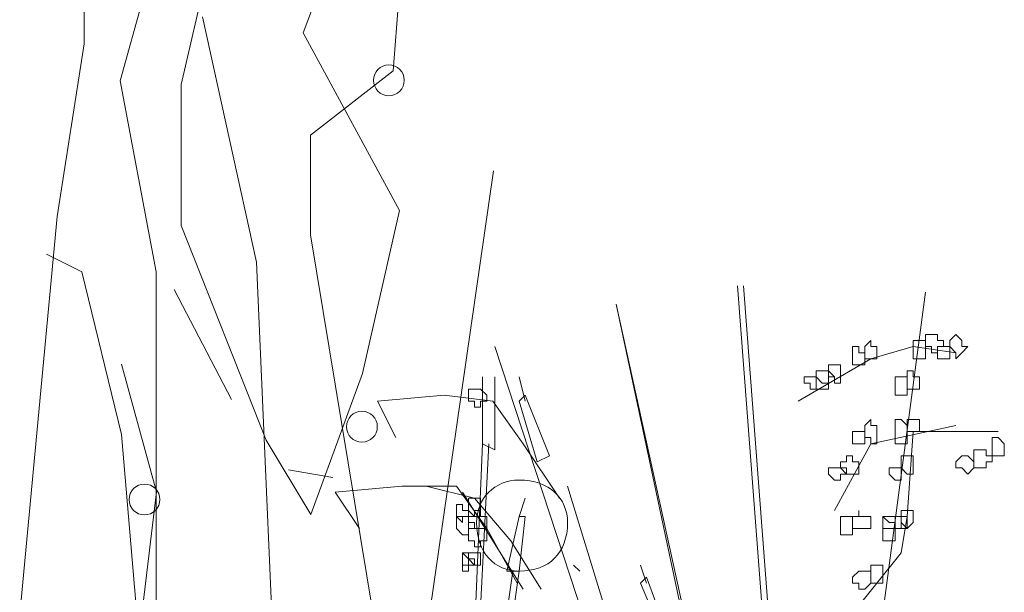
# Model space of a CAD drawing. Header units: millimetres. Extents: x 16698 to 93787, y -21104 to 39413.
# Tile 234 of 256: x 54550 to 54577, y 19734 to 19750. Entities that reach past the tile are written whole.
import ezdxf

# ---------------------------------------------------------------- set-up
doc = ezdxf.new("R2010")
doc.units = ezdxf.units.MM
doc.layers.add('_MODUS - zielen', color=66, linetype='Continuous', lineweight=9)

msp = doc.modelspace()

# ---------------------------------------------------------------- linework, layer by layer
at = {"layer": '_MODUS - zielen', "transparency": 33554687}
for p, q in [((54560.19103, 19748.22211), (54560.68184, 19754.41323)), ((54552.74713, 19747.95551), (54554.26045, 19753.43568)), ((54551.76552, 19748.96268), (54551.76552, 19751.18437)), ((54556.46908, 19743.00854), (54554.99666, 19749.70324)), ((54551.02931, 19744.25269), (54551.76552, 19748.96268)), ((54557.9415, 19746.47438), (54560.19103, 19748.22211)), ((54553.72875, 19742.74194), (54552.74713, 19747.95551)), ((54557.9415, 19743.74911), (54557.9415, 19746.47438)), ((54561.17264, 19733.32197), (54562.93137, 19745.49684)), ((54550.0068, 19733.32197), (54551.02931, 19744.25269)), ((54559.70022, 19733.08499), (54557.9415, 19743.74911)), ((54551.70031, 19742.74459), (54550.74031, 19743.22459)), ((54556.95989, 19731.57424), (54556.46908, 19743.00854)), ((54552.78031, 19738.30459), (54551.70031, 19742.74459)), ((54553.72875, 19731.10028), (54553.72875, 19742.74194)), ((54555.78031, 19739.26459), (54554.22031, 19742.26459)), ((54552.78031, 19740.22459), (54553.74031, 19736.74459)), ((54553.26031, 19732.78459), (54552.78031, 19738.30459)), ((54553.74031, 19736.74459), (54553.26031, 19732.78459))]:
    msp.add_line(p, q, dxfattribs=at)
for points in [[(54557.33799, 19750.88084), (54555.11527, 19750.88084), (54554.40784, 19747.84905), (54554.40784, 19744.00871), (54556.73208, 19738.14696), (54557.94496, 19736.1258), (54559.35981, 19739.96614), (54560.37071, 19744.41291), (54557.74299, 19749.26389), (54558.3489, 19750.88084), (54558.55087, 19750.88084)], [(54569.58336, 19742.35655), (54571.40346, 19718.52981), (54571.40346, 19718.52981)], [(54569.74882, 19742.35655), (54571.56892, 19718.52981), (54571.56892, 19718.52981)], [(54574.71272, 19742.19109), (54571.56892, 19718.52981), (54571.56892, 19718.52981)], [(54574.71272, 19742.19109), (54571.56892, 19718.52981), (54571.56892, 19718.52981)], [(54566.27409, 19741.86016), (54571.40346, 19718.52981), (54571.40346, 19718.52981)], [(54566.27409, 19741.86016), (54571.23799, 19718.52981), (54571.23799, 19718.52981)], [(54562.96482, 19740.70192), (54570.24521, 19718.52981), (54570.24521, 19718.52981)], [(54562.96482, 19740.70192), (54570.24521, 19718.52981), (54570.24521, 19718.52981)], [(54575.54004, 19740.53645), (54574.3818, 19740.70192), (54573.22355, 19740.37099), (54571.23799, 19739.21274)], [(54562.63389, 19739.8746), (54562.63389, 19738.0545), (54562.63389, 19738.0545)], [(54562.96482, 19739.8746), (54562.96482, 19737.88904), (54562.63389, 19738.0545)], [(54563.62667, 19739.8746), (54563.79214, 19739.21274), (54563.79214, 19739.21274)], [(54560.26392, 19738.21996), (54559.76753, 19739.21274), (54561.58762, 19739.37821), (54562.91133, 19739.21274), (54563.73865, 19738.0545), (54564.73143, 19736.56533)], [(54563.62667, 19739.21274), (54563.79214, 19739.37821), (54564.45399, 19737.72357), (54564.12306, 19737.55811)], [(54563.62667, 19739.21274), (54564.12306, 19737.55811), (54564.12306, 19737.55811)], [(54575.54004, 19738.55089), (54573.22355, 19738.0545), (54572.23077, 19736.2344)], [(54576.69829, 19738.38543), (54574.3818, 19738.38543), (54574.21633, 19736.06894), (54574.05087, 19735.07616), (54572.72716, 19733.42152), (54572.23077, 19732.26328)], [(54562.79936, 19738.0545), (54561.80658, 19718.36435), (54562.63389, 19738.0545)], [(54557.33799, 19737.33842), (54558.55087, 19737.13645)], [(54559.27114, 19735.73801), (54558.60928, 19736.73079), (54560.42938, 19736.89626), (54561.91855, 19736.89626), (54562.74587, 19735.73801), (54563.57319, 19734.24884)], [(54561.09123, 19736.89626), (54562.41494, 19736.56533), (54563.40772, 19735.40709), (54564.23504, 19734.08338)], [(54562.08402, 19736.73079), (54562.91133, 19735.40709), (54563.73865, 19734.08338)], [(54563.79214, 19736.56533), (54563.62667, 19736.06894), (54563.62667, 19736.06894)], [(54563.62667, 19736.06894), (54563.29575, 19734.57977), (54563.29575, 19734.57977)], [(54563.62667, 19736.06894), (54563.79214, 19736.06894), (54563.62667, 19734.57977), (54563.29575, 19734.57977)], [(54563.46121, 19734.57977), (54561.14472, 19718.36435), (54561.14472, 19718.36435)], [(54563.62667, 19734.57977), (54561.31018, 19718.36435), (54561.31018, 19718.36435)], [(54565.28131, 19734.57977), (54565.11584, 19734.74523), (54565.11584, 19734.74523)], [(54566.93594, 19734.74523), (54567.10141, 19734.24884), (54567.10141, 19734.24884)], [(54566.93594, 19734.24884), (54567.10141, 19734.4143), (54567.5978, 19733.0906), (54567.43233, 19733.0906)], [(54566.93594, 19734.24884), (54567.43233, 19733.0906), (54567.43233, 19733.0906)]]:
    msp.add_lwpolyline(points, dxfattribs=at)
for points in [[(54559.65626, 19747.96733, 1), (54560.49781, 19747.96733, 1)], [(54558.92005, 19738.51774, 1), (54559.7616, 19738.51774, 1)], [(54552.98947, 19736.53303, 1), (54553.83102, 19736.53303, 1)]]:
    msp.add_lwpolyline(points, format="xyb", close=True, dxfattribs=at)
for points in [[(54574.87819, 19741.03284), (54574.71272, 19741.03284), (54574.71272, 19740.86738), (54574.71272, 19740.70192), (54574.71272, 19740.70192), (54574.87819, 19740.70192), (54574.87819, 19740.53645), (54575.04365, 19740.53645), (54575.04365, 19740.53645), (54575.04365, 19740.70192), (54575.20912, 19740.70192), (54575.20912, 19740.70192), (54575.20912, 19740.86738), (54575.04365, 19740.86738), (54575.04365, 19741.03284), (54575.04365, 19741.03284)], [(54574.87819, 19741.03284), (54574.71272, 19741.03284), (54574.71272, 19740.86738), (54574.71272, 19740.70192), (54574.71272, 19740.70192), (54574.87819, 19740.70192), (54574.87819, 19740.53645), (54575.04365, 19740.53645), (54575.04365, 19740.53645), (54575.04365, 19740.70192), (54575.20912, 19740.70192), (54575.20912, 19740.70192), (54575.20912, 19740.86738), (54575.04365, 19740.86738), (54575.04365, 19741.03284), (54575.04365, 19741.03284)], [(54575.54004, 19741.03284), (54575.37458, 19740.86738), (54575.37458, 19740.70192), (54575.37458, 19740.70192), (54575.54004, 19740.53645), (54575.54004, 19740.53645), (54575.54004, 19740.37099), (54575.70551, 19740.53645), (54575.87097, 19740.70192), (54575.87097, 19740.70192), (54575.70551, 19740.70192), (54575.70551, 19740.86738)], [(54572.72716, 19740.70192), (54572.72716, 19740.53645), (54572.72716, 19740.37099), (54572.72716, 19740.37099), (54572.72716, 19740.37099), (54572.72716, 19740.20553), (54572.89263, 19740.20553), (54572.89263, 19740.20553), (54573.05809, 19740.20553), (54573.05809, 19740.37099), (54573.05809, 19740.37099), (54573.05809, 19740.53645), (54572.89263, 19740.53645), (54572.89263, 19740.70192), (54572.89263, 19740.70192)], [(54573.22355, 19740.86738), (54573.05809, 19740.70192), (54573.05809, 19740.70192), (54573.05809, 19740.53645), (54573.05809, 19740.37099), (54573.22355, 19740.37099), (54573.22355, 19740.37099), (54573.22355, 19740.37099), (54573.38902, 19740.37099), (54573.38902, 19740.53645), (54573.38902, 19740.70192), (54573.38902, 19740.70192), (54573.22355, 19740.70192)], [(54574.54726, 19740.86738), (54574.3818, 19740.86738), (54574.3818, 19740.70192), (54574.3818, 19740.70192), (54574.3818, 19740.53645), (54574.3818, 19740.37099), (54574.54726, 19740.37099), (54574.54726, 19740.37099), (54574.71272, 19740.37099), (54574.71272, 19740.37099), (54574.71272, 19740.37099), (54574.71272, 19740.53645), (54574.71272, 19740.70192), (54574.71272, 19740.70192), (54574.71272, 19740.70192), (54574.71272, 19740.86738)], [(54574.54726, 19740.86738), (54574.3818, 19740.86738), (54574.3818, 19740.70192), (54574.3818, 19740.70192), (54574.3818, 19740.53645), (54574.3818, 19740.37099), (54574.54726, 19740.37099), (54574.54726, 19740.37099), (54574.71272, 19740.37099), (54574.71272, 19740.37099), (54574.71272, 19740.37099), (54574.71272, 19740.53645), (54574.71272, 19740.70192), (54574.71272, 19740.70192), (54574.71272, 19740.70192), (54574.71272, 19740.86738)], [(54575.04365, 19740.70192), (54575.04365, 19740.70192), (54575.04365, 19740.70192), (54575.04365, 19740.53645), (54575.04365, 19740.53645), (54575.04365, 19740.37099), (54575.04365, 19740.37099), (54575.20912, 19740.37099), (54575.37458, 19740.37099), (54575.37458, 19740.37099), (54575.37458, 19740.37099), (54575.37458, 19740.53645), (54575.37458, 19740.70192), (54575.37458, 19740.70192), (54575.37458, 19740.70192), (54575.20912, 19740.70192)], [(54572.06531, 19740.20553), (54572.06531, 19740.04006), (54572.06531, 19740.04006), (54572.06531, 19740.04006), (54572.06531, 19739.8746), (54572.06531, 19739.8746), (54572.06531, 19739.8746), (54572.23077, 19739.8746), (54572.23077, 19739.70914), (54572.39624, 19739.70914), (54572.39624, 19739.8746), (54572.39624, 19739.8746), (54572.39624, 19739.8746), (54572.39624, 19740.04006), (54572.39624, 19740.04006), (54572.39624, 19740.04006), (54572.39624, 19740.20553), (54572.23077, 19740.20553)], [(54571.56892, 19739.8746), (54571.56892, 19739.8746), (54571.40346, 19739.8746), (54571.40346, 19739.70914), (54571.56892, 19739.70914), (54571.56892, 19739.54367), (54571.56892, 19739.54367), (54571.73438, 19739.54367), (54571.73438, 19739.54367), (54571.73438, 19739.54367), (54571.73438, 19739.70914), (54571.73438, 19739.8746), (54571.73438, 19739.8746), (54571.73438, 19739.8746)], [(54571.73438, 19740.04006), (54571.73438, 19740.04006), (54571.73438, 19739.8746), (54571.73438, 19739.8746), (54571.73438, 19739.70914), (54571.73438, 19739.54367), (54571.89985, 19739.54367), (54572.06531, 19739.54367), (54572.06531, 19739.70914), (54572.06531, 19739.70914), (54572.06531, 19739.8746), (54572.06531, 19739.8746), (54572.06531, 19739.8746), (54572.06531, 19740.04006), (54571.89985, 19740.04006)], [(54571.89985, 19740.04006), (54571.73438, 19740.04006), (54571.73438, 19740.04006), (54571.73438, 19739.8746), (54571.73438, 19739.8746), (54571.89985, 19739.70914), (54572.06531, 19739.70914), (54572.06531, 19739.70914), (54572.06531, 19739.8746), (54572.23077, 19739.8746), (54572.23077, 19739.8746), (54572.06531, 19740.04006), (54572.06531, 19740.04006), (54572.06531, 19740.04006)], [(54573.88541, 19739.8746), (54573.88541, 19739.70914), (54573.88541, 19739.54367), (54573.88541, 19739.54367), (54573.88541, 19739.37821), (54574.05087, 19739.37821), (54574.21633, 19739.37821), (54574.21633, 19739.54367), (54574.21633, 19739.54367), (54574.21633, 19739.70914), (54574.21633, 19739.8746), (54574.05087, 19739.8746)], [(54574.21633, 19740.04006), (54574.21633, 19739.8746), (54574.21633, 19739.8746), (54574.21633, 19739.70914), (54574.21633, 19739.70914), (54574.21633, 19739.54367), (54574.3818, 19739.54367), (54574.3818, 19739.54367), (54574.3818, 19739.54367), (54574.54726, 19739.54367), (54574.54726, 19739.70914), (54574.54726, 19739.8746), (54574.54726, 19739.8746), (54574.3818, 19739.8746), (54574.3818, 19740.04006)], [(54562.41494, 19739.54367), (54562.41494, 19739.54367), (54562.24948, 19739.54367), (54562.24948, 19739.37821), (54562.24948, 19739.21274), (54562.41494, 19739.21274), (54562.41494, 19739.21274), (54562.41494, 19739.21274), (54562.41494, 19739.04728), (54562.58041, 19739.04728), (54562.58041, 19739.21274), (54562.74587, 19739.21274), (54562.74587, 19739.21274), (54562.74587, 19739.37821), (54562.58041, 19739.54367), (54562.58041, 19739.54367)], [(54573.22355, 19738.71635), (54573.05809, 19738.55089), (54573.05809, 19738.38543), (54573.05809, 19738.38543), (54573.05809, 19738.21996), (54573.22355, 19738.21996), (54573.22355, 19738.0545), (54573.22355, 19738.0545), (54573.38902, 19738.0545), (54573.38902, 19738.21996), (54573.38902, 19738.38543), (54573.38902, 19738.38543), (54573.38902, 19738.55089), (54573.22355, 19738.55089)], [(54573.88541, 19738.71635), (54573.88541, 19738.55089), (54573.88541, 19738.38543), (54573.88541, 19738.38543), (54573.88541, 19738.21996), (54573.88541, 19738.21996), (54573.88541, 19738.0545), (54574.05087, 19738.0545), (54574.21633, 19738.0545), (54574.21633, 19738.21996), (54574.21633, 19738.38543), (54574.21633, 19738.38543), (54574.21633, 19738.38543), (54574.21633, 19738.55089), (54574.05087, 19738.71635)], [(54574.21633, 19738.71635), (54574.21633, 19738.71635), (54574.21633, 19738.71635), (54574.21633, 19738.55089), (54574.21633, 19738.38543), (54574.21633, 19738.38543), (54574.21633, 19738.38543), (54574.3818, 19738.38543), (54574.3818, 19738.38543), (54574.54726, 19738.38543), (54574.54726, 19738.38543), (54574.54726, 19738.55089), (54574.54726, 19738.71635), (54574.3818, 19738.71635), (54574.3818, 19738.71635), (54574.3818, 19738.71635)], [(54572.72716, 19738.38543), (54572.72716, 19738.38543), (54572.72716, 19738.38543), (54572.72716, 19738.21996), (54572.72716, 19738.0545), (54572.72716, 19738.0545), (54572.72716, 19738.0545), (54572.89263, 19738.0545), (54572.89263, 19738.0545), (54573.05809, 19738.0545), (54573.05809, 19738.0545), (54573.05809, 19738.21996), (54573.05809, 19738.38543), (54572.89263, 19738.38543), (54572.89263, 19738.38543), (54572.89263, 19738.38543)], [(54576.53282, 19738.21996), (54576.53282, 19738.0545), (54576.53282, 19738.0545), (54576.53282, 19737.88904), (54576.53282, 19737.88904), (54576.53282, 19737.72357), (54576.69829, 19737.72357), (54576.86375, 19737.72357), (54576.86375, 19737.72357), (54576.86375, 19737.72357), (54576.86375, 19737.88904), (54576.86375, 19738.0545), (54576.86375, 19738.0545), (54576.86375, 19738.0545), (54576.69829, 19738.21996)], [(54572.5617, 19737.72357), (54572.5617, 19737.55811), (54572.39624, 19737.55811), (54572.39624, 19737.39265), (54572.39624, 19737.39265), (54572.5617, 19737.39265), (54572.5617, 19737.22718), (54572.72716, 19737.22718), (54572.72716, 19737.22718), (54572.72716, 19737.22718), (54572.72716, 19737.22718), (54572.89263, 19737.22718), (54572.89263, 19737.39265), (54572.89263, 19737.39265), (54572.89263, 19737.55811), (54572.72716, 19737.55811), (54572.72716, 19737.72357), (54572.72716, 19737.72357)], [(54574.21633, 19737.72357), (54574.05087, 19737.72357), (54574.05087, 19737.55811), (54574.05087, 19737.39265), (54574.05087, 19737.39265), (54574.21633, 19737.22718), (54574.21633, 19737.22718), (54574.3818, 19737.22718), (54574.3818, 19737.39265), (54574.3818, 19737.39265), (54574.3818, 19737.55811), (54574.3818, 19737.55811), (54574.3818, 19737.72357)], [(54575.70551, 19737.72357), (54575.54004, 19737.55811), (54575.54004, 19737.39265), (54575.70551, 19737.39265), (54575.70551, 19737.39265), (54575.87097, 19737.22718), (54575.87097, 19737.22718), (54576.03643, 19737.39265), (54576.03643, 19737.39265), (54576.03643, 19737.55811), (54575.87097, 19737.72357), (54575.87097, 19737.72357), (54575.87097, 19737.72357)], [(54576.2019, 19737.88904), (54576.03643, 19737.88904), (54576.03643, 19737.72357), (54576.03643, 19737.72357), (54576.03643, 19737.55811), (54576.03643, 19737.39265), (54576.2019, 19737.39265), (54576.2019, 19737.39265), (54576.36736, 19737.39265), (54576.36736, 19737.55811), (54576.53282, 19737.55811), (54576.53282, 19737.72357), (54576.36736, 19737.72357), (54576.36736, 19737.72357), (54576.36736, 19737.88904)], [(54572.23077, 19737.39265), (54572.06531, 19737.39265), (54572.06531, 19737.39265), (54572.06531, 19737.22718), (54572.06531, 19737.22718), (54572.23077, 19737.06172), (54572.39624, 19737.06172), (54572.39624, 19737.06172), (54572.39624, 19737.22718), (54572.5617, 19737.22718), (54572.5617, 19737.22718), (54572.39624, 19737.39265), (54572.39624, 19737.39265), (54572.39624, 19737.39265)], [(54573.88541, 19737.39265), (54573.71994, 19737.39265), (54573.71994, 19737.39265), (54573.71994, 19737.22718), (54573.71994, 19737.22718), (54573.88541, 19737.06172), (54573.88541, 19737.06172), (54574.05087, 19737.06172), (54574.05087, 19737.22718), (54574.05087, 19737.22718), (54574.05087, 19737.39265), (54574.05087, 19737.39265)], [(54570.57614, 19718.52981), (54564.95038, 19736.89626)], [(54561.91855, 19736.39987), (54561.91855, 19736.2344), (54561.91855, 19736.2344), (54561.91855, 19736.2344), (54561.91855, 19736.06894), (54561.91855, 19736.06894), (54562.08402, 19735.90348), (54562.08402, 19735.90348), (54562.08402, 19736.06894), (54562.24948, 19736.06894), (54562.24948, 19736.06894), (54562.24948, 19736.2344), (54562.08402, 19736.2344), (54562.08402, 19736.39987), (54562.08402, 19736.39987)], [(54562.41494, 19736.56533), (54562.24948, 19736.56533), (54562.24948, 19736.39987), (54562.24948, 19736.2344), (54562.24948, 19736.2344), (54562.41494, 19736.06894), (54562.41494, 19736.06894), (54562.58041, 19736.06894), (54562.58041, 19736.2344), (54562.58041, 19736.2344), (54562.58041, 19736.39987), (54562.58041, 19736.56533)], [(54562.41494, 19736.2344), (54562.41494, 19736.06894), (54562.24948, 19736.06894), (54562.24948, 19736.06894), (54562.24948, 19735.90348), (54562.41494, 19735.90348), (54562.41494, 19735.73801), (54562.41494, 19735.73801), (54562.58041, 19735.73801), (54562.74587, 19735.73801), (54562.74587, 19735.90348), (54562.74587, 19736.06894), (54562.74587, 19736.06894), (54562.58041, 19736.06894), (54562.58041, 19736.2344)], [(54572.89263, 19736.06894), (54572.72716, 19736.06894), (54572.72716, 19736.06894), (54572.72716, 19735.90348), (54572.72716, 19735.73801), (54572.89263, 19735.73801), (54572.89263, 19735.73801), (54572.89263, 19735.73801), (54573.05809, 19735.73801), (54573.05809, 19735.73801), (54573.22355, 19735.73801), (54573.22355, 19735.90348), (54573.22355, 19736.06894), (54573.05809, 19736.06894), (54573.05809, 19736.06894), (54572.89263, 19736.06894), (54572.89263, 19736.2344), (54572.89263, 19736.2344)], [(54574.05087, 19736.2344), (54574.05087, 19736.2344), (54574.05087, 19736.06894), (54573.88541, 19736.06894), (54574.05087, 19736.06894), (54574.05087, 19735.90348), (54574.21633, 19735.73801), (54574.21633, 19735.73801), (54574.3818, 19735.90348), (54574.3818, 19736.06894), (54574.3818, 19736.06894), (54574.3818, 19736.2344), (54574.21633, 19736.2344), (54574.21633, 19736.2344), (54574.21633, 19736.2344)], [(54562.08402, 19736.06894), (54561.91855, 19736.06894), (54561.91855, 19735.90348), (54561.91855, 19735.73801), (54561.91855, 19735.73801), (54562.08402, 19735.57255), (54562.08402, 19735.57255), (54562.24948, 19735.57255), (54562.24948, 19735.73801), (54562.41494, 19735.73801), (54562.24948, 19735.73801), (54562.24948, 19735.90348), (54562.24948, 19736.06894)], [(54572.39624, 19736.06894), (54572.39624, 19735.90348), (54572.39624, 19735.73801), (54572.39624, 19735.73801), (54572.39624, 19735.57255), (54572.5617, 19735.57255), (54572.72716, 19735.57255), (54572.72716, 19735.57255), (54572.72716, 19735.73801), (54572.72716, 19735.73801), (54572.72716, 19735.90348), (54572.72716, 19736.06894), (54572.5617, 19736.06894)], [(54573.55448, 19735.90348), (54573.55448, 19735.90348), (54573.55448, 19735.73801), (54573.55448, 19735.73801), (54573.55448, 19735.57255), (54573.55448, 19735.57255), (54573.55448, 19735.40709), (54573.71994, 19735.40709), (54573.88541, 19735.40709), (54573.88541, 19735.57255), (54573.88541, 19735.57255), (54573.88541, 19735.73801), (54573.88541, 19735.73801), (54573.88541, 19735.73801), (54573.88541, 19735.90348), (54573.71994, 19735.90348), (54573.55448, 19736.06894)], [(54573.55448, 19735.90348), (54573.55448, 19735.90348), (54573.55448, 19735.73801), (54573.55448, 19735.73801), (54573.55448, 19735.57255), (54573.55448, 19735.57255), (54573.55448, 19735.40709), (54573.71994, 19735.40709), (54573.88541, 19735.40709), (54573.88541, 19735.57255), (54573.88541, 19735.57255), (54573.88541, 19735.73801), (54573.88541, 19735.73801), (54573.88541, 19735.73801), (54573.88541, 19735.90348), (54573.71994, 19735.90348), (54573.55448, 19736.06894)], [(54573.71994, 19736.06894), (54573.55448, 19736.06894), (54573.55448, 19736.06894), (54573.55448, 19735.90348), (54573.55448, 19735.73801), (54573.71994, 19735.73801), (54573.88541, 19735.73801), (54573.88541, 19735.73801), (54574.05087, 19735.73801), (54574.05087, 19735.90348), (54574.05087, 19736.06894), (54573.88541, 19736.06894), (54573.88541, 19736.06894), (54573.88541, 19736.06894)], [(54573.88541, 19736.06894), (54573.88541, 19736.06894), (54573.88541, 19735.90348), (54573.88541, 19735.73801), (54573.88541, 19735.73801), (54573.88541, 19735.73801), (54574.05087, 19735.73801), (54574.21633, 19735.73801), (54574.21633, 19735.73801), (54574.21633, 19735.73801), (54574.21633, 19735.90348), (54574.21633, 19736.06894), (54574.21633, 19736.06894), (54574.21633, 19736.06894), (54574.05087, 19736.06894)], [(54573.88541, 19736.06894), (54573.88541, 19736.06894), (54573.88541, 19735.90348), (54573.88541, 19735.73801), (54573.88541, 19735.73801), (54573.88541, 19735.73801), (54574.05087, 19735.73801), (54574.21633, 19735.73801), (54574.21633, 19735.73801), (54574.21633, 19735.73801), (54574.21633, 19735.90348), (54574.21633, 19736.06894), (54574.21633, 19736.06894), (54574.21633, 19736.06894), (54574.05087, 19736.06894)], [(54562.41494, 19735.73801), (54562.41494, 19735.73801), (54562.24948, 19735.73801), (54562.24948, 19735.57255), (54562.24948, 19735.40709), (54562.41494, 19735.40709), (54562.41494, 19735.40709), (54562.41494, 19735.40709), (54562.41494, 19735.24162), (54562.58041, 19735.24162), (54562.58041, 19735.40709), (54562.74587, 19735.40709), (54562.74587, 19735.40709), (54562.74587, 19735.57255), (54562.74587, 19735.73801), (54562.58041, 19735.73801), (54562.58041, 19735.73801)], [(54562.08402, 19735.07616), (54562.08402, 19734.91069), (54562.08402, 19734.74523), (54562.08402, 19734.74523), (54562.08402, 19734.74523), (54562.08402, 19734.57977), (54562.24948, 19734.57977), (54562.24948, 19734.74523), (54562.41494, 19734.74523), (54562.24948, 19734.74523), (54562.24948, 19734.91069)], [(54562.08402, 19735.07616), (54562.08402, 19734.91069), (54562.08402, 19734.91069), (54562.08402, 19734.74523), (54562.08402, 19734.74523), (54562.24948, 19734.74523), (54562.41494, 19734.74523), (54562.41494, 19734.74523), (54562.41494, 19734.91069), (54562.24948, 19734.91069), (54562.24948, 19735.07616)], [(54562.41494, 19735.07616), (54562.41494, 19735.07616), (54562.24948, 19735.07616), (54562.24948, 19734.91069), (54562.41494, 19734.74523), (54562.41494, 19734.74523), (54562.58041, 19734.74523), (54562.58041, 19734.91069), (54562.58041, 19735.07616)], [(54572.89263, 19734.57977), (54572.72716, 19734.4143), (54572.72716, 19734.24884), (54572.89263, 19734.24884), (54572.89263, 19734.24884), (54572.89263, 19734.08338), (54573.05809, 19734.08338), (54573.22355, 19734.24884), (54573.22355, 19734.24884), (54573.22355, 19734.4143), (54573.22355, 19734.57977), (54573.05809, 19734.57977)], [(54573.22355, 19734.74523), (54573.22355, 19734.74523), (54573.22355, 19734.57977), (54573.22355, 19734.57977), (54573.22355, 19734.4143), (54573.22355, 19734.24884), (54573.38902, 19734.24884), (54573.55448, 19734.24884), (54573.55448, 19734.4143), (54573.55448, 19734.4143), (54573.55448, 19734.57977), (54573.55448, 19734.57977), (54573.55448, 19734.57977), (54573.55448, 19734.74523), (54573.38902, 19734.74523)]]:
    msp.add_lwpolyline(points, close=True, dxfattribs=at)
msp.add_open_spline([(54564.95038, 19735.90348), (54564.95038, 19736.56533), (54564.45399, 19737.06172), (54563.62667, 19737.06172), (54563.62667, 19737.06172), (54562.96482, 19737.06172), (54562.46843, 19736.56533), (54562.46843, 19735.90348), (54562.46843, 19735.90348), (54562.46843, 19735.07616), (54562.96482, 19734.57977), (54563.62667, 19734.57977), (54563.62667, 19734.57977), (54564.45399, 19734.57977), (54564.95038, 19735.07616), (54564.95038, 19735.90348)], degree=3, knots=[0, 0, 0, 0, 0.0625, 0.0625, 0.0625, 0.062501, 0.125, 0.125, 0.125, 0.125001, 0.1875, 0.1875, 0.1875, 0.187501, 1, 1, 1, 1], dxfattribs=at)

doc.saveas('drawing.dxf')
